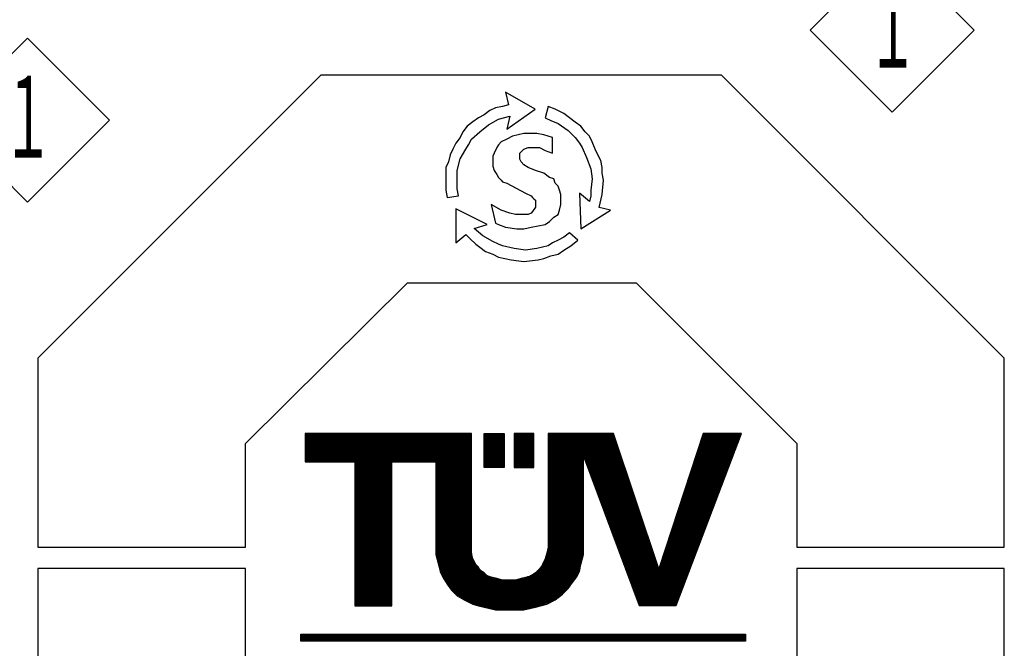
# Model space of a CAD drawing. Header units: millimetres. Extents: x 0 to 1733, y 0 to 1188.
# Tile 102 of 154: x 308 to 410, y 1041 to 1106. Entities that reach past the tile are written whole.
import ezdxf

# ---------------------------------------------------------------- set-up
doc = ezdxf.new("R2010")
doc.units = ezdxf.units.MM
doc.header["$LTSCALE"] = 0.727559
doc.layers.add('NoLayerName_001', color=7, linetype='Continuous')
doc.styles.get("Standard").update_dxf_attribs({"font": 'txt', "bigfont": 'extfont2'})

# ---------------------------------------------------------------- blocks, each defined once
blk = doc.blocks.new('JZB_0003')
at = {"layer": 'NoLayerName_001', "color": 7, "linetype": 'Continuous', "lineweight": 13}
for p, q in [((2.121, 4.243), (0, 2.121)), ((4.243, 2.121), (2.121, 4.243)), ((0, 2.121), (2.121, 0)), ((2.121, 0), (4.243, 2.121))]:
    blk.add_line(p, q, dxfattribs=at)
at = {"layer": 'NoLayerName_001', "color": 3, "lineweight": 13, "insert": (2.131, 2.121), "char_height": 2.4, "attachment_point": 5}
blk.add_mtext('\\A1;\\W0.5000;１', dxfattribs=at)
blk = doc.blocks.new('*X100')
at = {"color": 7, "linetype": 'Continuous', "lineweight": 25}
for p, q in [((0, 0.142), (11.507, 0.142)), ((0, 0.114), (11.507, 0.114)), ((0, 0.085), (11.507, 0.085)), ((0, 0.057), (11.507, 0.057)), ((0, 0.028), (11.507, 0.028)), ((0, 0), (11.507, 0))]:
    blk.add_line(p, q, dxfattribs=at)
blk = doc.blocks.new('*X101')
at = {"color": 7, "linetype": 'Continuous', "lineweight": 25}
for p, q in [((0, 0.852), (0.515, 0.852)), ((0, 0.824), (0.515, 0.824)), ((0, 0.795), (0.515, 0.795)), ((0, 0.767), (0.515, 0.767)), ((0, 0.739), (0.515, 0.739)), ((0, 0.71), (0.515, 0.71)), ((0, 0.682), (0.515, 0.682)), ((0, 0.653), (0.515, 0.653)), ((0, 0.625), (0.515, 0.625)), ((0, 0.597), (0.515, 0.597)), ((0, 0.568), (0.515, 0.568)), ((0, 0.54), (0.515, 0.54)), ((0, 0.511), (0.515, 0.511)), ((0, 0.483), (0.515, 0.483)), ((0, 0.455), (0.515, 0.455)), ((0, 0.426), (0.515, 0.426)), ((0, 0.398), (0.515, 0.398)), ((0, 0.369), (0.515, 0.369)), ((0, 0.341), (0.515, 0.341)), ((0, 0.313), (0.515, 0.313)), ((0, 0.284), (0.515, 0.284)), ((0, 0.256), (0.515, 0.256)), ((0, 0.227), (0.515, 0.227)), ((0, 0.199), (0.515, 0.199)), ((0, 0.17), (0.515, 0.17)), ((0, 0.142), (0.515, 0.142)), ((0, 0.114), (0.515, 0.114)), ((0, 0.085), (0.515, 0.085)), ((0, 0.057), (0.515, 0.057)), ((0, 0.028), (0.515, 0.028)), ((0, 0), (0.515, 0))]:
    blk.add_line(p, q, dxfattribs=at)
blk = doc.blocks.new('*X102')
at = {"color": 7, "linetype": 'Continuous', "lineweight": 25}
for p, q in [((0, 0.852), (0.515, 0.852)), ((0, 0.824), (0.515, 0.824)), ((0, 0.795), (0.515, 0.795)), ((0, 0.767), (0.515, 0.767)), ((0, 0.739), (0.515, 0.739)), ((0, 0.71), (0.515, 0.71)), ((0, 0.682), (0.515, 0.682)), ((0, 0.653), (0.515, 0.653)), ((0, 0.625), (0.515, 0.625)), ((0, 0.597), (0.515, 0.597)), ((0, 0.568), (0.515, 0.568)), ((0, 0.54), (0.515, 0.54)), ((0, 0.511), (0.515, 0.511)), ((0, 0.483), (0.515, 0.483)), ((0, 0.455), (0.515, 0.455)), ((0, 0.426), (0.515, 0.426)), ((0, 0.398), (0.515, 0.398)), ((0, 0.369), (0.515, 0.369)), ((0, 0.341), (0.515, 0.341)), ((0, 0.313), (0.515, 0.313)), ((0, 0.284), (0.515, 0.284)), ((0, 0.256), (0.515, 0.256)), ((0, 0.227), (0.515, 0.227)), ((0, 0.199), (0.515, 0.199)), ((0, 0.17), (0.515, 0.17)), ((0, 0.142), (0.515, 0.142)), ((0, 0.114), (0.515, 0.114)), ((0, 0.085), (0.515, 0.085)), ((0, 0.057), (0.515, 0.057)), ((0, 0.028), (0.515, 0.028)), ((0, 0), (0.515, 0))]:
    blk.add_line(p, q, dxfattribs=at)
blk = doc.blocks.new('*X103')
at = {"color": 7, "linetype": 'Continuous', "lineweight": 25}
for p, q in [((0, 0.114), (4.301, 0.114)), ((0, 0.085), (4.301, 0.085)), ((0, 0.057), (4.301, 0.057)), ((0, 0.028), (4.301, 0.028)), ((6.287, 0.114), (7.979, 0.114)), ((6.287, 0.085), (7.989, 0.085)), ((6.287, 0.057), (7.999, 0.057)), ((6.287, 0.028), (8.008, 0.028)), ((10.265, 0.028), (11.253, 0.028)), ((10.274, 0.057), (11.264, 0.057)), ((10.283, 0.085), (11.274, 0.085)), ((10.293, 0.114), (11.285, 0.114)), ((10.256, 0), (11.242, 0))]:
    blk.add_line(p, q, dxfattribs=at)
blk = doc.blocks.new('*X104')
at = {"color": 7, "linetype": 'Continuous', "lineweight": 25}
for p, q in [((0, 1.165), (4.301, 1.165)), ((0, 1.136), (4.301, 1.136)), ((0, 1.108), (4.301, 1.108)), ((0, 1.08), (4.301, 1.08)), ((0, 1.051), (4.301, 1.051)), ((0, 1.023), (4.301, 1.023)), ((6.287, 1.165), (8.018, 1.165)), ((6.287, 1.136), (8.027, 1.136)), ((6.287, 1.108), (8.037, 1.108)), ((6.287, 1.08), (8.046, 1.08)), ((6.287, 1.051), (8.056, 1.051)), ((6.287, 1.023), (8.066, 1.023)), ((10.209, 1.023), (11.188, 1.023)), ((10.219, 1.051), (11.199, 1.051)), ((10.228, 1.08), (11.21, 1.08)), ((10.237, 1.108), (11.22, 1.108)), ((10.246, 1.136), (11.231, 1.136)), ((0, 0.994), (4.301, 0.994)), ((0, 0.966), (4.301, 0.966)), ((0, 0.937), (4.301, 0.937)), ((0, 0.909), (4.301, 0.909)), ((0, 0.881), (4.301, 0.881)), ((0, 0.852), (4.301, 0.852)), ((0, 0.824), (4.301, 0.824)), ((0, 0.795), (4.301, 0.795)), ((0, 0.767), (4.301, 0.767)), ((6.287, 0.994), (8.075, 0.994)), ((6.287, 0.966), (8.085, 0.966)), ((6.287, 0.937), (8.094, 0.937)), ((6.287, 0.909), (8.104, 0.909)), ((6.287, 0.881), (8.113, 0.881)), ((6.287, 0.852), (8.123, 0.852)), ((6.287, 0.824), (8.132, 0.824)), ((6.287, 0.795), (8.142, 0.795)), ((6.287, 0.767), (8.152, 0.767)), ((10.126, 0.767), (11.091, 0.767)), ((10.135, 0.795), (11.102, 0.795)), ((10.144, 0.824), (11.112, 0.824)), ((10.154, 0.852), (11.123, 0.852)), ((10.163, 0.881), (11.134, 0.881)), ((10.172, 0.909), (11.145, 0.909)), ((10.181, 0.937), (11.156, 0.937)), ((10.191, 0.966), (11.166, 0.966)), ((10.2, 0.994), (11.177, 0.994)), ((0, 0.739), (4.301, 0.739)), ((0, 0.71), (4.301, 0.71)), ((0, 0.682), (4.301, 0.682)), ((0, 0.653), (4.301, 0.653)), ((0, 0.625), (4.301, 0.625)), ((0, 0.597), (4.301, 0.597)), ((0, 0.568), (4.301, 0.568)), ((1.287, 0.54), (2.243, 0.54)), ((1.287, 0.511), (2.243, 0.511)), ((3.382, 0.54), (4.301, 0.54)), ((3.382, 0.511), (4.301, 0.511)), ((6.287, 0.739), (8.161, 0.739)), ((6.287, 0.71), (8.171, 0.71)), ((6.287, 0.682), (7.206, 0.682)), ((6.287, 0.653), (7.206, 0.653)), ((6.287, 0.625), (7.206, 0.625)), ((6.287, 0.597), (7.206, 0.597)), ((6.287, 0.568), (7.206, 0.568)), ((6.287, 0.54), (7.206, 0.54)), ((6.287, 0.511), (7.206, 0.511)), ((7.211, 0.682), (8.18, 0.682)), ((7.221, 0.653), (8.19, 0.653)), ((7.232, 0.625), (8.199, 0.625)), ((7.242, 0.597), (8.209, 0.597)), ((7.253, 0.568), (8.219, 0.568)), ((7.263, 0.54), (8.228, 0.54)), ((7.274, 0.511), (8.238, 0.511)), ((10.042, 0.511), (10.994, 0.511)), ((10.052, 0.54), (11.004, 0.54)), ((10.061, 0.568), (11.015, 0.568)), ((10.07, 0.597), (11.026, 0.597)), ((10.079, 0.625), (11.037, 0.625)), ((10.089, 0.653), (11.048, 0.653)), ((10.098, 0.682), (11.058, 0.682)), ((10.107, 0.71), (11.069, 0.71)), ((10.117, 0.739), (11.08, 0.739)), ((1.287, 0.483), (2.243, 0.483)), ((1.287, 0.455), (2.243, 0.455)), ((1.287, 0.426), (2.243, 0.426)), ((1.287, 0.398), (2.243, 0.398)), ((1.287, 0.369), (2.243, 0.369)), ((1.287, 0.341), (2.243, 0.341)), ((1.287, 0.312), (2.243, 0.312)), ((1.287, 0.284), (2.243, 0.284)), ((1.287, 0.256), (2.243, 0.256)), ((3.382, 0.483), (4.301, 0.483)), ((3.382, 0.455), (4.301, 0.455)), ((3.382, 0.426), (4.301, 0.426)), ((3.382, 0.398), (4.301, 0.398)), ((3.382, 0.369), (4.301, 0.369)), ((3.382, 0.341), (4.301, 0.341)), ((3.382, 0.312), (4.301, 0.312)), ((3.382, 0.284), (4.301, 0.284)), ((3.382, 0.256), (4.301, 0.256)), ((6.287, 0.483), (7.206, 0.483)), ((6.287, 0.455), (7.206, 0.455)), ((6.287, 0.426), (7.206, 0.426)), ((6.287, 0.398), (7.206, 0.398)), ((6.287, 0.369), (7.206, 0.369)), ((6.287, 0.341), (7.206, 0.341)), ((6.287, 0.312), (7.206, 0.312)), ((6.287, 0.284), (7.206, 0.284)), ((6.287, 0.256), (7.206, 0.256)), ((7.284, 0.483), (8.247, 0.483)), ((7.295, 0.455), (8.257, 0.455)), ((7.306, 0.426), (8.266, 0.426)), ((7.316, 0.398), (8.276, 0.398)), ((7.327, 0.369), (8.286, 0.369)), ((7.337, 0.341), (8.295, 0.341)), ((7.348, 0.312), (8.305, 0.312)), ((7.358, 0.284), (8.314, 0.284)), ((7.369, 0.256), (8.324, 0.256)), ((9.959, 0.256), (10.896, 0.256)), ((9.968, 0.284), (10.907, 0.284)), ((9.978, 0.312), (10.918, 0.312)), ((9.987, 0.341), (10.929, 0.341)), ((9.996, 0.369), (10.94, 0.369)), ((10.005, 0.398), (10.95, 0.398)), ((10.015, 0.426), (10.961, 0.426)), ((10.024, 0.455), (10.972, 0.455)), ((10.033, 0.483), (10.983, 0.483)), ((1.287, 0.227), (2.243, 0.227)), ((1.287, 0.199), (2.243, 0.199)), ((1.287, 0.17), (2.243, 0.17)), ((1.287, 0.142), (2.243, 0.142)), ((1.287, 0.114), (2.243, 0.114)), ((1.287, 0.085), (2.243, 0.085)), ((1.287, 0.057), (2.243, 0.057)), ((1.287, 0.028), (2.243, 0.028)), ((3.382, 0.227), (4.301, 0.227)), ((3.382, 0.199), (4.301, 0.199)), ((3.382, 0.17), (4.301, 0.17)), ((3.382, 0.142), (4.301, 0.142)), ((3.382, 0.114), (4.301, 0.114)), ((3.382, 0.085), (4.301, 0.085)), ((3.382, 0.057), (4.301, 0.057)), ((3.382, 0.028), (4.301, 0.028)), ((6.287, 0.227), (7.206, 0.227)), ((6.287, 0.199), (7.206, 0.199)), ((6.287, 0.17), (7.206, 0.17)), ((6.287, 0.142), (7.206, 0.142)), ((6.287, 0.114), (7.206, 0.114)), ((6.287, 0.085), (7.206, 0.085)), ((6.287, 0.057), (7.206, 0.057)), ((6.287, 0.028), (7.206, 0.028)), ((7.379, 0.227), (8.333, 0.227)), ((7.39, 0.199), (8.343, 0.199)), ((7.401, 0.17), (8.353, 0.17)), ((7.411, 0.142), (8.362, 0.142)), ((7.422, 0.114), (8.372, 0.114)), ((7.432, 0.085), (8.381, 0.085)), ((7.443, 0.057), (8.391, 0.057)), ((7.453, 0.028), (8.4, 0.028)), ((9.885, 0.028), (10.81, 0.028)), ((9.894, 0.057), (10.821, 0.057)), ((9.903, 0.085), (10.832, 0.085)), ((9.913, 0.114), (10.842, 0.114)), ((9.922, 0.142), (10.853, 0.142)), ((9.931, 0.17), (10.864, 0.17)), ((9.94, 0.199), (10.875, 0.199)), ((9.95, 0.227), (10.886, 0.227)), ((6.287, 0), (7.206, 0)), ((7.464, 0), (8.41, 0)), ((9.876, 0), (10.799, 0))]:
    blk.add_line(p, q, dxfattribs=at)
blk = doc.blocks.new('*X105')
at = {"color": 7, "linetype": 'Continuous', "lineweight": 25}
for p, q in [((0, 0.966), (0.956, 0.966)), ((0, 0.937), (0.956, 0.937)), ((0, 0.909), (0.956, 0.909)), ((0, 0.881), (0.956, 0.881)), ((0, 0.852), (0.956, 0.852)), ((0, 0.824), (0.956, 0.824)), ((0, 0.795), (0.956, 0.795)), ((0, 0.767), (0.956, 0.767)), ((2.096, 0.966), (3.015, 0.966)), ((2.096, 0.937), (3.015, 0.937)), ((2.096, 0.909), (3.015, 0.909)), ((2.096, 0.881), (3.015, 0.881)), ((2.096, 0.852), (3.015, 0.852)), ((2.096, 0.824), (3.015, 0.824)), ((2.096, 0.795), (3.015, 0.795)), ((2.096, 0.767), (3.015, 0.767)), ((5, 0.937), (5.919, 0.937)), ((5, 0.909), (5.919, 0.909)), ((5, 0.881), (5.919, 0.881)), ((5, 0.852), (5.919, 0.852)), ((5, 0.824), (5.919, 0.824)), ((5, 0.795), (5.919, 0.795)), ((5, 0.767), (5.919, 0.767)), ((6.188, 0.937), (7.133, 0.937)), ((6.198, 0.909), (7.142, 0.909)), ((6.209, 0.881), (7.152, 0.881)), ((6.219, 0.852), (7.162, 0.852)), ((6.23, 0.824), (7.171, 0.824)), ((6.24, 0.795), (7.181, 0.795)), ((6.251, 0.767), (7.19, 0.767)), ((8.524, 0.767), (9.437, 0.767)), ((8.533, 0.795), (9.448, 0.795)), ((8.542, 0.824), (9.458, 0.824)), ((8.552, 0.852), (9.469, 0.852)), ((8.561, 0.881), (9.48, 0.881)), ((8.57, 0.909), (9.491, 0.909)), ((8.58, 0.937), (9.502, 0.937)), ((0, 0.739), (0.956, 0.739)), ((0, 0.71), (0.956, 0.71)), ((0, 0.682), (0.956, 0.682)), ((0, 0.653), (0.956, 0.653)), ((0, 0.625), (0.956, 0.625)), ((0, 0.597), (0.956, 0.597)), ((0, 0.568), (0.956, 0.568)), ((0, 0.54), (0.956, 0.54)), ((0, 0.511), (0.956, 0.511)), ((2.096, 0.739), (3.015, 0.739)), ((2.096, 0.71), (3.015, 0.71)), ((2.096, 0.682), (3.015, 0.682)), ((2.096, 0.653), (3.015, 0.653)), ((2.096, 0.625), (3.015, 0.625)), ((2.096, 0.597), (3.015, 0.597)), ((2.096, 0.568), (3.015, 0.568)), ((2.096, 0.54), (3.015, 0.54)), ((2.096, 0.511), (3.015, 0.511)), ((5, 0.739), (5.919, 0.739)), ((5, 0.71), (5.919, 0.71)), ((5, 0.682), (5.919, 0.682)), ((5, 0.653), (5.919, 0.653)), ((5, 0.625), (5.919, 0.625)), ((5, 0.597), (5.919, 0.597)), ((5, 0.568), (5.919, 0.568)), ((5, 0.54), (5.919, 0.54)), ((5, 0.511), (5.919, 0.511)), ((6.261, 0.739), (7.2, 0.739)), ((6.272, 0.71), (7.209, 0.71)), ((6.283, 0.682), (7.219, 0.682)), ((6.293, 0.653), (7.229, 0.653)), ((6.304, 0.625), (7.238, 0.625)), ((6.314, 0.597), (7.248, 0.597)), ((6.325, 0.568), (7.257, 0.568)), ((6.335, 0.54), (7.267, 0.54)), ((6.346, 0.511), (7.276, 0.511)), ((8.44, 0.511), (9.34, 0.511)), ((8.45, 0.54), (9.35, 0.54)), ((8.459, 0.568), (9.361, 0.568)), ((8.468, 0.597), (9.372, 0.597)), ((8.478, 0.625), (9.383, 0.625)), ((8.487, 0.653), (9.394, 0.653)), ((8.496, 0.682), (9.404, 0.682)), ((8.505, 0.71), (9.415, 0.71)), ((8.515, 0.739), (9.426, 0.739)), ((0, 0.483), (0.956, 0.483)), ((0, 0.455), (0.956, 0.455)), ((0, 0.426), (0.956, 0.426)), ((0, 0.398), (0.956, 0.398)), ((0, 0.369), (0.956, 0.369)), ((0, 0.341), (0.956, 0.341)), ((0, 0.312), (0.956, 0.312)), ((0, 0.284), (0.956, 0.284)), ((0, 0.256), (0.956, 0.256)), ((2.096, 0.483), (3.015, 0.483)), ((2.096, 0.455), (3.015, 0.455)), ((2.096, 0.426), (3.015, 0.426)), ((2.096, 0.398), (3.015, 0.398)), ((2.096, 0.369), (3.015, 0.369)), ((2.096, 0.341), (3.015, 0.341)), ((2.096, 0.312), (3.015, 0.312)), ((2.096, 0.284), (3.015, 0.284)), ((2.096, 0.256), (3.015, 0.256)), ((5, 0.483), (5.919, 0.483)), ((5, 0.455), (5.919, 0.455)), ((5, 0.426), (5.919, 0.426)), ((5, 0.398), (5.919, 0.398)), ((5, 0.369), (5.919, 0.369)), ((5, 0.341), (5.919, 0.341)), ((5, 0.312), (5.919, 0.312)), ((5, 0.284), (5.919, 0.284)), ((5, 0.256), (5.919, 0.256)), ((6.356, 0.483), (7.286, 0.483)), ((6.367, 0.455), (7.295, 0.455)), ((6.378, 0.426), (7.305, 0.426)), ((6.388, 0.398), (7.315, 0.398)), ((6.399, 0.369), (7.324, 0.369)), ((6.409, 0.341), (7.334, 0.341)), ((6.42, 0.312), (7.343, 0.312)), ((6.43, 0.284), (7.353, 0.284)), ((6.441, 0.256), (7.362, 0.256)), ((8.357, 0.256), (9.242, 0.256)), ((8.366, 0.284), (9.253, 0.284)), ((8.376, 0.312), (9.264, 0.312)), ((8.385, 0.341), (9.275, 0.341)), ((8.394, 0.369), (9.286, 0.369)), ((8.403, 0.398), (9.296, 0.398)), ((8.413, 0.426), (9.307, 0.426)), ((8.422, 0.455), (9.318, 0.455)), ((8.431, 0.483), (9.329, 0.483)), ((0, 0.227), (0.956, 0.227)), ((0, 0.199), (0.956, 0.199)), ((0, 0.17), (0.956, 0.17)), ((0, 0.142), (0.956, 0.142)), ((0, 0.114), (0.956, 0.114)), ((0, 0.085), (0.956, 0.085)), ((0, 0.057), (0.956, 0.057)), ((0, 0.028), (0.956, 0.028)), ((2.096, 0.227), (3.015, 0.227)), ((2.096, 0.199), (3.015, 0.199)), ((2.096, 0.17), (3.015, 0.17)), ((2.096, 0.142), (3.015, 0.142)), ((2.096, 0.114), (3.015, 0.114)), ((2.096, 0.085), (3.015, 0.085)), ((2.096, 0.057), (3.015, 0.057)), ((2.096, 0.028), (3.015, 0.028)), ((5, 0.227), (5.919, 0.227)), ((5, 0.199), (5.919, 0.199)), ((5, 0.17), (5.919, 0.17)), ((5, 0.142), (5.919, 0.142)), ((5, 0.114), (5.919, 0.114)), ((5, 0.085), (5.919, 0.085)), ((5, 0.057), (5.919, 0.057)), ((5, 0.028), (5.919, 0.028)), ((6.451, 0.227), (7.372, 0.227)), ((6.462, 0.199), (7.382, 0.199)), ((6.473, 0.17), (7.391, 0.17)), ((6.483, 0.142), (7.401, 0.142)), ((6.494, 0.114), (7.41, 0.114)), ((6.504, 0.085), (7.42, 0.085)), ((6.515, 0.057), (7.429, 0.057)), ((6.525, 0.028), (7.439, 0.028)), ((8.283, 0.028), (9.156, 0.028)), ((8.292, 0.057), (9.167, 0.057)), ((8.301, 0.085), (9.178, 0.085)), ((8.311, 0.114), (9.188, 0.114)), ((8.32, 0.142), (9.199, 0.142)), ((8.329, 0.17), (9.21, 0.17)), ((8.338, 0.199), (9.221, 0.199)), ((8.348, 0.227), (9.232, 0.227)), ((8.274, 0), (9.145, 0))]:
    blk.add_line(p, q, dxfattribs=at)
blk = doc.blocks.new('*X106')
at = {"color": 7, "linetype": 'Continuous', "lineweight": 25}
for p, q in [((0, 0.937), (0.956, 0.937)), ((0, 0.909), (0.956, 0.909)), ((0, 0.881), (0.956, 0.881)), ((0, 0.852), (0.956, 0.852)), ((0, 0.824), (0.956, 0.824)), ((0, 0.795), (0.956, 0.795)), ((0, 0.767), (0.956, 0.767)), ((2.096, 0.937), (3.015, 0.937)), ((2.096, 0.909), (3.015, 0.909)), ((2.096, 0.881), (3.015, 0.881)), ((2.096, 0.852), (3.015, 0.852)), ((2.096, 0.824), (3.015, 0.824)), ((2.096, 0.795), (3.015, 0.795)), ((2.096, 0.767), (3.015, 0.767)), ((5, 0.937), (5.919, 0.937)), ((5, 0.909), (5.919, 0.909)), ((5, 0.881), (5.919, 0.881)), ((5, 0.852), (5.919, 0.852)), ((5, 0.824), (5.919, 0.824)), ((5, 0.795), (5.919, 0.795)), ((5, 0.767), (5.919, 0.767)), ((6.536, 0.937), (7.449, 0.937)), ((6.546, 0.909), (7.458, 0.909)), ((6.557, 0.881), (7.468, 0.881)), ((6.567, 0.852), (7.477, 0.852)), ((6.578, 0.824), (7.487, 0.824)), ((6.589, 0.795), (7.496, 0.795)), ((6.599, 0.767), (7.506, 0.767)), ((8.218, 0.767), (9.08, 0.767)), ((8.227, 0.795), (9.091, 0.795)), ((8.237, 0.824), (9.102, 0.824)), ((8.246, 0.852), (9.113, 0.852)), ((8.255, 0.881), (9.124, 0.881)), ((8.264, 0.909), (9.134, 0.909)), ((0, 0.739), (0.956, 0.739)), ((0, 0.71), (0.956, 0.71)), ((0, 0.682), (0.956, 0.682)), ((0, 0.653), (0.956, 0.653)), ((0, 0.625), (0.956, 0.625)), ((0, 0.597), (0.956, 0.597)), ((0, 0.568), (0.956, 0.568)), ((0, 0.54), (0.956, 0.54)), ((0, 0.511), (0.956, 0.511)), ((2.096, 0.739), (3.015, 0.739)), ((2.096, 0.71), (3.015, 0.71)), ((2.096, 0.682), (3.015, 0.682)), ((2.096, 0.653), (3.015, 0.653)), ((2.096, 0.625), (3.015, 0.625)), ((2.096, 0.597), (3.015, 0.597)), ((2.096, 0.568), (3.015, 0.568)), ((2.096, 0.54), (3.015, 0.54)), ((2.096, 0.511), (3.015, 0.511)), ((5, 0.739), (5.919, 0.739)), ((5, 0.71), (5.919, 0.71)), ((5, 0.682), (5.919, 0.682)), ((5, 0.653), (5.919, 0.653)), ((5, 0.625), (5.919, 0.625)), ((5, 0.597), (5.919, 0.597)), ((5, 0.568), (5.919, 0.568)), ((5, 0.54), (5.919, 0.54)), ((5, 0.511), (5.919, 0.511)), ((6.61, 0.739), (7.516, 0.739)), ((6.62, 0.71), (7.525, 0.71)), ((6.631, 0.682), (7.535, 0.682)), ((6.641, 0.653), (7.544, 0.653)), ((6.652, 0.625), (7.554, 0.625)), ((6.662, 0.597), (7.563, 0.597)), ((6.673, 0.568), (7.573, 0.568)), ((6.684, 0.54), (7.583, 0.54)), ((6.694, 0.511), (7.592, 0.511)), ((8.135, 0.511), (8.983, 0.511)), ((8.144, 0.54), (8.994, 0.54)), ((8.153, 0.568), (9.005, 0.568)), ((8.162, 0.597), (9.016, 0.597)), ((8.172, 0.625), (9.026, 0.625)), ((8.181, 0.653), (9.037, 0.653)), ((8.19, 0.682), (9.048, 0.682)), ((8.199, 0.71), (9.059, 0.71)), ((8.209, 0.739), (9.07, 0.739)), ((0, 0.483), (0.956, 0.483)), ((0, 0.455), (0.956, 0.455)), ((0, 0.426), (0.956, 0.426)), ((0, 0.398), (0.956, 0.398)), ((0, 0.369), (0.956, 0.369)), ((0, 0.341), (0.956, 0.341)), ((0, 0.312), (0.956, 0.312)), ((0, 0.284), (0.956, 0.284)), ((0, 0.256), (0.956, 0.256)), ((2.096, 0.483), (3.015, 0.483)), ((2.096, 0.455), (3.015, 0.455)), ((2.096, 0.426), (3.015, 0.426)), ((2.096, 0.398), (3.015, 0.398)), ((2.096, 0.369), (3.015, 0.369)), ((2.096, 0.341), (3.015, 0.341)), ((2.096, 0.312), (3.015, 0.312)), ((2.096, 0.284), (3.015, 0.284)), ((2.096, 0.256), (3.015, 0.256)), ((5, 0.483), (5.919, 0.483)), ((5, 0.455), (5.919, 0.455)), ((5, 0.426), (5.919, 0.426)), ((5, 0.398), (5.919, 0.398)), ((5, 0.369), (5.919, 0.369)), ((5, 0.341), (5.919, 0.341)), ((5, 0.312), (5.919, 0.312)), ((5, 0.284), (5.919, 0.284)), ((5, 0.256), (5.919, 0.256)), ((6.705, 0.483), (7.602, 0.483)), ((6.715, 0.455), (7.611, 0.455)), ((6.726, 0.426), (7.621, 0.426)), ((6.736, 0.398), (7.63, 0.398)), ((6.747, 0.369), (7.64, 0.369)), ((6.757, 0.341), (7.65, 0.341)), ((6.768, 0.312), (7.659, 0.312)), ((6.779, 0.284), (7.669, 0.284)), ((6.789, 0.256), (7.678, 0.256)), ((8.051, 0.256), (8.886, 0.256)), ((8.06, 0.284), (8.897, 0.284)), ((8.07, 0.312), (8.908, 0.312)), ((8.079, 0.341), (8.918, 0.341)), ((8.088, 0.369), (8.929, 0.369)), ((8.097, 0.398), (8.94, 0.398)), ((8.107, 0.426), (8.951, 0.426)), ((8.116, 0.455), (8.962, 0.455)), ((8.125, 0.483), (8.972, 0.483)), ((0, 0.227), (0.956, 0.227)), ((0, 0.199), (0.956, 0.199)), ((0, 0.17), (0.956, 0.17)), ((0, 0.142), (0.956, 0.142)), ((0, 0.114), (0.956, 0.114)), ((0, 0.085), (0.956, 0.085)), ((0, 0.057), (0.956, 0.057)), ((0, 0.028), (0.956, 0.028)), ((2.096, 0.227), (3.017, 0.227)), ((2.096, 0.199), (3.02, 0.199)), ((2.096, 0.17), (3.023, 0.17)), ((2.096, 0.142), (3.026, 0.142)), ((2.096, 0.114), (3.029, 0.114)), ((2.096, 0.085), (3.033, 0.085)), ((2.097, 0.057), (3.036, 0.057)), ((2.104, 0.028), (3.039, 0.028)), ((4.946, 0.028), (5.91, 0.028)), ((4.953, 0.057), (5.918, 0.057)), ((4.96, 0.085), (5.919, 0.085)), ((4.967, 0.114), (5.919, 0.114)), ((4.974, 0.142), (5.919, 0.142)), ((4.981, 0.17), (5.919, 0.17)), ((4.988, 0.199), (5.919, 0.199)), ((4.996, 0.227), (5.919, 0.227)), ((6.8, 0.227), (7.688, 0.227)), ((6.81, 0.199), (7.697, 0.199)), ((6.821, 0.17), (7.707, 0.17)), ((6.831, 0.142), (7.717, 0.142)), ((6.842, 0.114), (7.726, 0.114)), ((6.852, 0.085), (7.736, 0.085)), ((6.863, 0.057), (7.745, 0.057)), ((6.873, 0.028), (7.755, 0.028)), ((7.977, 0.028), (8.8, 0.028)), ((7.986, 0.057), (8.81, 0.057)), ((7.995, 0.085), (8.821, 0.085)), ((8.005, 0.114), (8.832, 0.114)), ((8.014, 0.142), (8.843, 0.142)), ((8.023, 0.17), (8.854, 0.17)), ((8.033, 0.199), (8.864, 0.199)), ((8.042, 0.227), (8.875, 0.227)), ((2.111, 0), (3.042, 0)), ((4.936, 0), (5.902, 0)), ((6.884, 0), (7.764, 0)), ((7.968, 0), (8.789, 0))]:
    blk.add_line(p, q, dxfattribs=at)
blk = doc.blocks.new('*X107')
at = {"color": 7, "linetype": 'Continuous', "lineweight": 25}
for p, q in [((0, 1.364), (0.956, 1.364)), ((0, 1.335), (0.956, 1.335)), ((0, 1.307), (0.956, 1.307)), ((0, 1.278), (0.956, 1.278)), ((2.118, 1.335), (3.048, 1.335)), ((2.125, 1.307), (3.06, 1.307)), ((2.132, 1.278), (3.073, 1.278)), ((4.902, 1.278), (5.877, 1.278)), ((4.913, 1.307), (5.885, 1.307)), ((4.925, 1.335), (5.894, 1.335)), ((6.895, 1.335), (7.774, 1.335)), ((6.905, 1.307), (7.784, 1.307)), ((6.916, 1.278), (7.793, 1.278)), ((7.94, 1.278), (8.756, 1.278)), ((7.949, 1.307), (8.767, 1.307)), ((7.958, 1.335), (8.778, 1.335)), ((0, 1.25), (0.956, 1.25)), ((0, 1.222), (0.956, 1.222)), ((0, 1.193), (0.956, 1.193)), ((0, 1.165), (0.956, 1.165)), ((0, 1.136), (0.956, 1.136)), ((0, 1.108), (0.956, 1.108)), ((0, 1.08), (0.956, 1.08)), ((0, 1.051), (0.956, 1.051)), ((0, 1.023), (0.956, 1.023)), ((2.139, 1.25), (3.085, 1.25)), ((2.146, 1.222), (3.099, 1.222)), ((2.153, 1.193), (3.119, 1.193)), ((2.161, 1.165), (3.14, 1.165)), ((2.168, 1.136), (3.16, 1.136)), ((2.175, 1.108), (3.181, 1.108)), ((2.182, 1.08), (3.201, 1.08)), ((2.189, 1.051), (3.225, 1.051)), ((2.197, 1.023), (3.257, 1.023)), ((4.743, 1.023), (5.816, 1.023)), ((4.768, 1.051), (5.823, 1.051)), ((4.787, 1.08), (5.829, 1.08)), ((4.806, 1.108), (5.835, 1.108)), ((4.825, 1.136), (5.84, 1.136)), ((4.844, 1.165), (5.846, 1.165)), ((4.862, 1.193), (5.853, 1.193)), ((4.879, 1.222), (5.861, 1.222)), ((4.891, 1.25), (5.869, 1.25)), ((6.926, 1.25), (7.803, 1.25)), ((6.937, 1.222), (7.812, 1.222)), ((6.947, 1.193), (7.822, 1.193)), ((6.958, 1.165), (7.831, 1.165)), ((6.968, 1.136), (7.841, 1.136)), ((6.979, 1.108), (7.851, 1.108)), ((6.99, 1.08), (7.86, 1.08)), ((7, 1.051), (8.67, 1.051)), ((7.011, 1.023), (8.659, 1.023)), ((7.875, 1.08), (8.681, 1.08)), ((7.884, 1.108), (8.692, 1.108)), ((7.894, 1.136), (8.702, 1.136)), ((7.903, 1.165), (8.713, 1.165)), ((7.912, 1.193), (8.724, 1.193)), ((7.921, 1.222), (8.735, 1.222)), ((7.931, 1.25), (8.746, 1.25)), ((0, 0.994), (0.956, 0.994)), ((0, 0.966), (0.956, 0.966)), ((0, 0.938), (0.956, 0.938)), ((0, 0.909), (0.956, 0.909)), ((0, 0.881), (0.956, 0.881)), ((0, 0.852), (0.956, 0.852)), ((0, 0.824), (0.956, 0.824)), ((0, 0.795), (0.956, 0.795)), ((0, 0.767), (0.956, 0.767)), ((2.21, 0.994), (3.289, 0.994)), ((2.223, 0.966), (3.321, 0.966)), ((2.236, 0.938), (3.352, 0.938)), ((2.249, 0.909), (3.387, 0.909)), ((2.262, 0.881), (3.43, 0.881)), ((2.275, 0.852), (3.485, 0.852)), ((2.288, 0.824), (3.582, 0.824)), ((2.305, 0.795), (3.694, 0.795)), ((2.323, 0.767), (3.807, 0.767)), ((4.114, 0.767), (5.683, 0.767)), ((4.284, 0.795), (5.705, 0.795)), ((4.39, 0.824), (5.72, 0.824)), ((4.463, 0.852), (5.734, 0.852)), ((4.535, 0.881), (5.747, 0.881)), ((4.608, 0.909), (5.761, 0.909)), ((4.646, 0.938), (5.775, 0.938)), ((4.679, 0.966), (5.788, 0.966)), ((4.711, 0.994), (5.802, 0.994)), ((7.021, 0.994), (8.648, 0.994)), ((7.032, 0.966), (8.638, 0.966)), ((7.042, 0.938), (8.627, 0.938)), ((7.053, 0.909), (8.616, 0.909)), ((7.063, 0.881), (8.605, 0.881)), ((7.074, 0.852), (8.594, 0.852)), ((7.085, 0.824), (8.584, 0.824)), ((7.095, 0.795), (8.573, 0.795)), ((7.106, 0.767), (8.562, 0.767)), ((0, 0.739), (0.956, 0.739)), ((0, 0.71), (0.956, 0.71)), ((0, 0.682), (0.956, 0.682)), ((0, 0.653), (0.956, 0.653)), ((0, 0.625), (0.956, 0.625)), ((0, 0.597), (0.956, 0.597)), ((0, 0.568), (0.956, 0.568)), ((0, 0.54), (0.956, 0.54)), ((0, 0.511), (0.956, 0.511)), ((2.341, 0.739), (5.662, 0.739)), ((2.359, 0.71), (5.641, 0.71)), ((2.377, 0.682), (5.619, 0.682)), ((2.396, 0.653), (5.598, 0.653)), ((2.414, 0.625), (5.577, 0.625)), ((2.432, 0.597), (5.555, 0.597)), ((2.457, 0.568), (5.531, 0.568)), ((2.481, 0.54), (5.503, 0.54)), ((2.506, 0.511), (5.476, 0.511)), ((7.116, 0.739), (8.551, 0.739)), ((7.127, 0.71), (8.54, 0.71)), ((7.137, 0.682), (8.53, 0.682)), ((7.148, 0.653), (8.519, 0.653)), ((7.158, 0.625), (8.508, 0.625)), ((7.169, 0.597), (8.497, 0.597)), ((7.179, 0.568), (8.486, 0.568)), ((7.19, 0.54), (8.476, 0.54)), ((7.201, 0.511), (8.465, 0.511)), ((0, 0.483), (0.956, 0.483)), ((0, 0.455), (0.956, 0.455)), ((0, 0.426), (0.956, 0.426)), ((0, 0.398), (0.956, 0.398)), ((0, 0.369), (0.956, 0.369)), ((0, 0.341), (0.956, 0.341)), ((0, 0.313), (0.956, 0.313)), ((0, 0.284), (0.956, 0.284)), ((0, 0.256), (0.956, 0.256)), ((2.531, 0.483), (5.449, 0.483)), ((2.556, 0.455), (5.421, 0.455)), ((2.581, 0.426), (5.394, 0.426)), ((2.615, 0.398), (5.366, 0.398)), ((2.656, 0.369), (5.335, 0.369)), ((2.696, 0.341), (5.298, 0.341)), ((2.736, 0.313), (5.261, 0.313)), ((2.776, 0.284), (5.224, 0.284)), ((2.822, 0.256), (5.188, 0.256)), ((7.211, 0.483), (8.454, 0.483)), ((7.222, 0.455), (8.443, 0.455)), ((7.232, 0.426), (8.432, 0.426)), ((7.243, 0.398), (8.422, 0.398)), ((7.253, 0.369), (8.411, 0.369)), ((7.264, 0.341), (8.4, 0.341)), ((7.274, 0.313), (8.389, 0.313)), ((7.285, 0.284), (8.378, 0.284)), ((7.296, 0.256), (8.368, 0.256)), ((0, 0.227), (0.956, 0.227)), ((0, 0.199), (0.956, 0.199)), ((0, 0.17), (0.956, 0.17)), ((0, 0.142), (0.956, 0.142)), ((0, 0.114), (0.956, 0.114)), ((2.882, 0.227), (5.137, 0.227)), ((2.943, 0.199), (5.068, 0.199)), ((3.003, 0.17), (4.999, 0.17)), ((3.064, 0.142), (4.93, 0.142)), ((3.149, 0.114), (4.862, 0.114)), ((3.262, 0.085), (4.752, 0.085)), ((3.376, 0.057), (4.639, 0.057)), ((3.499, 0.028), (4.525, 0.028)), ((3.632, 0), (4.053, 0)), ((7.306, 0.227), (8.357, 0.227)), ((7.317, 0.199), (8.346, 0.199)), ((7.327, 0.17), (8.335, 0.17)), ((7.338, 0.142), (8.324, 0.142)), ((7.348, 0.114), (8.314, 0.114))]:
    blk.add_line(p, q, dxfattribs=at)
blk = doc.blocks.new('ETC_0049')
at = {"color": 7, "linetype": 'Continuous', "lineweight": 25}
for p, q in [((0.257, 0.11), (0, 0.257)), ((1.103, 0.404), (1.14, 0.368)), ((1.14, 0.368), (1.14, 0.294)), ((1.14, 0.294), (1.14, 0.184)), ((0.478, 0.037), (0.257, 0.11)), ((0.625, 0), (0.478, 0.037)), ((1.029, 0.037), (0.956, 0)), ((1.066, 0.074), (1.029, 0.037)), ((1.14, 0.184), (1.066, 0.074)), ((0.772, 0), (0.625, 0)), ((0.882, 0), (0.772, 0)), ((0.956, 0), (0.882, 0))]:
    blk.add_line(p, q, dxfattribs=at)
blk = doc.blocks.new('ETC_0050')
at = {"color": 7, "linetype": 'Continuous', "lineweight": 25}
for p, q in [((0.404, 2.316), (0.257, 2.243)), ((0.551, 2.39), (0.404, 2.316)), ((0.699, 2.426), (0.551, 2.39)), ((0.846, 2.463), (0.699, 2.426)), ((0.956, 2.463), (0.846, 2.463)), ((1.176, 2.463), (0.956, 2.463)), ((1.36, 2.426), (1.176, 2.463)), ((1.581, 2.353), (1.36, 2.426)), ((1.581, 1.949), (1.581, 2.353)), ((0.147, 2.096), (0.074, 1.949)), ((0.184, 2.169), (0.147, 2.096)), ((0.257, 2.243), (0.184, 2.169)), ((0.772, 1.985), (0.846, 2.059)), ((0.846, 2.059), (0.956, 2.096)), ((0.956, 2.096), (1.066, 2.096)), ((1.066, 2.096), (1.25, 2.096)), ((1.25, 2.096), (1.397, 2.022)), ((0.074, 1.949), (0.037, 1.875)), ((0.037, 1.875), (0.037, 1.801)), ((0.037, 1.801), (0.037, 1.618)), ((0.735, 1.949), (0.772, 1.985)), ((0.735, 1.875), (0.735, 1.949)), ((0.735, 1.801), (0.735, 1.875)), ((0.772, 1.728), (0.735, 1.801)), ((1.397, 2.022), (1.581, 1.949)), ((0.037, 1.618), (0.074, 1.507)), ((0.846, 1.654), (0.772, 1.728)), ((0.956, 1.581), (0.846, 1.654)), ((1.14, 1.507), (0.956, 1.581)), ((0.074, 1.507), (0.147, 1.397)), ((0.147, 1.397), (0.184, 1.324)), ((0.184, 1.324), (0.257, 1.25)), ((1.36, 1.434), (1.14, 1.507)), ((1.507, 1.324), (1.36, 1.434)), ((1.618, 1.287), (1.507, 1.324)), ((1.654, 1.176), (1.618, 1.287)), ((0.257, 1.25), (0.294, 1.213)), ((0.294, 1.213), (0.404, 1.176)), ((0.404, 1.176), (0.882, 0.919)), ((1.728, 1.103), (1.654, 1.176)), ((1.765, 0.993), (1.728, 1.103)), ((0.882, 0.919), (1.029, 0.846)), ((1.029, 0.846), (1.066, 0.809)), ((1.066, 0.809), (1.103, 0.772)), ((1.801, 0.882), (1.765, 0.993)), ((1.801, 0.735), (1.801, 0.882)), ((0, 0.625), (0.11, 0.147)), ((1.765, 0.478), (1.801, 0.625)), ((1.801, 0.625), (1.801, 0.735)), ((1.507, 0.184), (1.618, 0.294)), ((1.618, 0.294), (1.728, 0.368)), ((1.728, 0.368), (1.765, 0.478)), ((0.11, 0.147), (0.184, 0.11)), ((0.184, 0.11), (0.368, 0.037)), ((0.368, 0.037), (0.662, 0)), ((0.846, 0), (1.029, 0.037)), ((1.029, 0.037), (1.213, 0.074)), ((1.213, 0.074), (1.397, 0.11)), ((1.397, 0.11), (1.507, 0.184)), ((0.662, 0), (0.846, 0))]:
    blk.add_line(p, q, dxfattribs=at)
blk = doc.blocks.new('ETC_0051')
at = {"color": 7, "linetype": 'Continuous', "lineweight": 25}
for p, q in [((2.316, 2.279), (1.544, 2.721)), ((1.544, 2.721), (1.618, 2.39)), ((1.287, 2.316), (1.14, 2.243)), ((1.471, 2.353), (1.287, 2.316)), ((1.618, 2.39), (1.471, 2.353)), ((0.846, 2.059), (0.699, 1.949)), ((0.993, 2.132), (0.846, 2.059)), ((1.14, 2.243), (0.993, 2.132)), ((1.36, 2.022), (1.654, 2.096)), ((1.581, 1.765), (2.316, 2.279)), ((1.654, 2.096), (1.581, 1.765)), ((0.551, 1.838), (0.441, 1.691)), ((0.699, 1.949), (0.551, 1.838)), ((0.882, 1.691), (1.103, 1.875)), ((1.103, 1.875), (1.36, 2.022)), ((0.368, 1.544), (0.257, 1.397)), ((0.441, 1.691), (0.368, 1.544)), ((0.662, 1.507), (0.882, 1.691)), ((0.257, 1.397), (0.184, 1.25)), ((0.515, 1.25), (0.588, 1.36)), ((0.588, 1.36), (0.662, 1.507)), ((0.11, 1.103), (0.074, 0.919)), ((0.184, 1.25), (0.11, 1.103)), ((0.368, 0.993), (0.515, 1.25)), ((0.074, 0.919), (0, 0.772)), ((0, 0.772), (0, 0.404)), ((0.294, 0.699), (0.368, 0.993)), ((0.294, 0.404), (0.294, 0.699)), ((0, 0.404), (0, 0.184)), ((0.294, 0.221), (0.294, 0.404)), ((0, 0.184), (0.037, 0)), ((0.037, 0), (0.331, 0.037)), ((0.331, 0.037), (0.294, 0.221))]:
    blk.add_line(p, q, dxfattribs=at)
blk = doc.blocks.new('ETC_0052')
at = {"color": 7, "linetype": 'Continuous', "lineweight": 25}
for p, q in [((0.074, 3.162), (0, 2.868)), ((0.257, 3.088), (0.074, 3.162)), ((0.478, 2.978), (0.257, 3.088)), ((0, 2.868), (0.147, 2.794)), ((0.772, 2.757), (0.478, 2.978)), ((0.147, 2.794), (0.331, 2.721)), ((0.331, 2.721), (0.588, 2.537)), ((0.919, 2.647), (0.772, 2.757)), ((1.029, 2.5), (0.919, 2.647)), ((0.588, 2.537), (0.772, 2.353)), ((0.772, 2.353), (0.882, 2.206)), ((1.14, 2.39), (1.029, 2.5)), ((1.213, 2.243), (1.14, 2.39)), ((0.882, 2.206), (0.956, 2.096)), ((0.956, 2.096), (1.066, 1.838)), ((1.287, 2.059), (1.213, 2.243)), ((1.36, 1.912), (1.287, 2.059)), ((1.066, 1.838), (1.176, 1.544)), ((1.434, 1.765), (1.36, 1.912)), ((1.176, 1.544), (1.213, 1.287)), ((1.471, 1.581), (1.434, 1.765)), ((1.471, 1.434), (1.471, 1.581)), ((1.213, 1.287), (1.176, 0.993)), ((1.507, 1.25), (1.471, 1.434)), ((1.471, 0.882), (1.507, 1.25)), ((1.14, 0.699), (0.882, 0.919)), ((0.882, 0.919), (0.919, 0)), ((1.176, 0.846), (1.14, 0.699)), ((1.176, 0.993), (1.176, 0.846)), ((1.397, 0.551), (1.471, 0.882)), ((1.691, 0.478), (1.397, 0.551)), ((0.919, 0), (1.691, 0.478))]:
    blk.add_line(p, q, dxfattribs=at)
blk = doc.blocks.new('ETC_0053')
at = {"color": 7, "linetype": 'Continuous', "lineweight": 25}
for p, q in [((0.809, 0.956), (0, 1.36)), ((0, 1.36), (0, 0.478)), ((0.478, 0.846), (0.809, 0.956)), ((0.699, 0.662), (0.478, 0.846)), ((0, 0.478), (0.257, 0.699)), ((0.257, 0.699), (0.368, 0.588)), ((0.368, 0.588), (0.515, 0.441)), ((0.956, 0.515), (0.699, 0.662)), ((1.103, 0.441), (0.956, 0.515)), ((2.647, 0.551), (2.5, 0.478)), ((2.794, 0.625), (2.647, 0.551)), ((2.941, 0.735), (2.794, 0.625)), ((3.162, 0.551), (2.941, 0.735)), ((2.978, 0.404), (3.162, 0.551)), ((0.515, 0.441), (0.625, 0.368)), ((0.625, 0.368), (0.772, 0.257)), ((0.772, 0.257), (0.956, 0.184)), ((1.213, 0.404), (1.103, 0.441)), ((1.507, 0.331), (1.213, 0.404)), ((1.801, 0.294), (1.507, 0.331)), ((2.096, 0.331), (1.801, 0.294)), ((2.243, 0.368), (2.096, 0.331)), ((2.39, 0.404), (2.243, 0.368)), ((2.5, 0.478), (2.39, 0.404)), ((2.647, 0.184), (2.794, 0.294)), ((2.794, 0.294), (2.978, 0.404)), ((0.956, 0.184), (1.103, 0.11)), ((1.103, 0.11), (1.434, 0.037)), ((1.434, 0.037), (1.765, 0)), ((1.765, 0), (2.132, 0.037)), ((2.132, 0.037), (2.279, 0.074)), ((2.279, 0.074), (2.463, 0.147)), ((2.463, 0.147), (2.647, 0.184))]:
    blk.add_line(p, q, dxfattribs=at)
blk = doc.blocks.new('ETC_0054')
at = {"color": 7, "linetype": 'Continuous', "lineweight": 25}
for p, q in [((0, 0.184), (11.507, 0.184)), ((0, 0), (0, 0.184)), ((11.507, 0), (0, 0)), ((11.507, 0.184), (11.507, 0))]:
    blk.add_line(p, q, dxfattribs=at)
blk = doc.blocks.new('ETC_0055')
at = {"color": 7, "linetype": 'Continuous', "lineweight": 25}
for p, q in [((2.794, 0), (4.485, 4.449)), ((4.485, 4.449), (3.493, 4.449)), ((0.404, 1.581), (0.404, 3.86)), ((0.404, 3.86), (1.838, 0)), ((0.404, 1.507), (0.404, 1.581)), ((0.331, 1.066), (0.404, 1.324)), ((0.404, 1.324), (0.404, 1.507)), ((0.294, 0.882), (0.331, 1.066)), ((0.221, 0.735), (0.294, 0.882)), ((0, 0.441), (0.11, 0.588)), ((0.11, 0.588), (0.221, 0.735)), ((1.838, 0), (2.794, 0))]:
    blk.add_line(p, q, dxfattribs=at)
blk = doc.blocks.new('ETC_0056')
at = {"color": 7, "linetype": 'Continuous', "lineweight": 25}
for p, q in [((4.301, 4.559), (0, 4.559)), ((0, 4.559), (0, 3.824)), ((4.301, 1.618), (4.301, 4.559)), ((7.978, 4.559), (6.287, 4.559)), ((6.287, 4.559), (6.287, 1.618)), ((9.154, 1.066), (7.978, 4.559)), ((10.294, 4.559), (9.154, 1.066)), ((0, 3.824), (1.287, 3.824)), ((1.287, 3.824), (1.287, 0.11)), ((2.243, 0.11), (2.243, 3.824)), ((2.243, 3.824), (3.382, 3.824)), ((3.382, 3.824), (3.382, 1.691)), ((3.382, 1.691), (3.382, 1.618)), ((3.382, 1.618), (3.382, 1.434)), ((4.301, 1.471), (4.301, 1.618)), ((6.287, 1.618), (6.25, 1.471)), ((3.382, 1.434), (3.456, 1.14)), ((4.338, 1.324), (4.301, 1.471)), ((4.412, 1.176), (4.338, 1.324)), ((6.213, 1.324), (6.14, 1.176)), ((6.25, 1.471), (6.213, 1.324)), ((3.456, 1.14), (3.493, 0.993)), ((4.485, 1.103), (4.412, 1.176)), ((4.522, 1.029), (4.485, 1.103)), ((4.632, 0.956), (4.522, 1.029)), ((6.029, 1.029), (5.956, 0.956)), ((6.103, 1.103), (6.029, 1.029)), ((6.14, 1.176), (6.103, 1.103)), ((3.493, 0.993), (3.566, 0.846)), ((3.566, 0.846), (3.676, 0.662)), ((4.706, 0.882), (4.632, 0.956)), ((4.816, 0.846), (4.706, 0.882)), ((4.963, 0.809), (4.816, 0.846)), ((5.11, 0.772), (4.963, 0.809)), ((5.294, 0.772), (5.11, 0.772)), ((5.441, 0.772), (5.294, 0.772)), ((5.588, 0.809), (5.441, 0.772)), ((5.735, 0.846), (5.588, 0.809)), ((5.846, 0.882), (5.735, 0.846)), ((5.956, 0.956), (5.846, 0.882)), ((3.676, 0.662), (3.787, 0.515)), ((3.787, 0.515), (3.934, 0.368)), ((6.654, 0.404), (6.801, 0.551)), ((3.934, 0.368), (4.118, 0.257)), ((4.118, 0.257), (4.338, 0.147)), ((6.25, 0.147), (6.471, 0.257)), ((6.471, 0.257), (6.654, 0.404)), ((1.287, 0.11), (2.243, 0.11)), ((4.338, 0.147), (4.485, 0.11)), ((4.485, 0.11), (4.632, 0.074)), ((4.632, 0.074), (4.779, 0.037)), ((4.779, 0.037), (4.926, 0)), ((4.926, 0), (5.257, 0)), ((5.257, 0), (5.294, 0)), ((5.294, 0), (5.662, 0)), ((5.662, 0), (5.809, 0.037)), ((5.809, 0.037), (5.956, 0.074)), ((5.956, 0.074), (6.25, 0.147))]:
    blk.add_line(p, q, dxfattribs=at)
blk = doc.blocks.new('ETC_0057')
at = {"color": 7, "linetype": 'Continuous', "lineweight": 25}
for p, q in [((0.515, 0.882), (0, 0.882)), ((0, 0.882), (0, 0)), ((0.515, 0), (0.515, 0.882)), ((0, 0), (0.515, 0))]:
    blk.add_line(p, q, dxfattribs=at)
blk = doc.blocks.new('ETC_0058')
at = {"color": 7, "linetype": 'Continuous', "lineweight": 25}
for p, q in [((0, 0), (0, 0.882)), ((0, 0.882), (0.515, 0.882)), ((0.515, 0.882), (0.515, 0)), ((0.515, 0), (0, 0))]:
    blk.add_line(p, q, dxfattribs=at)
blk = doc.blocks.new('ETC_0059')
at = {"color": 7, "linetype": 'Continuous', "lineweight": 25}
for p, q in [((5.368, 12.243), (0, 12.243)), ((0, 12.243), (0, 7.316)), ((5.368, 9.559), (5.368, 12.243)), ((19.632, 12.243), (19.632, 9.559)), ((25, 12.243), (19.632, 12.243)), ((25, 7.316), (25, 12.243)), ((9.559, 5.368), (5.368, 9.559)), ((19.632, 9.559), (15.478, 5.368)), ((0, 7.316), (7.316, 0)), ((17.684, 0), (25, 7.316)), ((15.478, 5.368), (9.559, 5.368)), ((7.316, 0), (17.684, 0))]:
    blk.add_line(p, q, dxfattribs=at)
blk = doc.blocks.new('ETC_0060')
at = {"color": 7, "linetype": 'Continuous', "lineweight": 25}
for p, q in [((7.316, 12.206), (0, 4.89)), ((17.684, 12.206), (7.316, 12.206)), ((25, 4.89), (17.684, 12.206)), ((5.368, 2.684), (9.559, 6.838)), ((9.559, 6.838), (15.478, 6.838)), ((15.478, 6.838), (19.632, 2.684)), ((0, 4.89), (0, 0)), ((25, 0), (25, 4.89)), ((5.368, 0), (5.368, 2.684)), ((19.632, 2.684), (19.632, 0)), ((0, 0), (5.368, 0)), ((19.632, 0), (25, 0))]:
    blk.add_line(p, q, dxfattribs=at)
blk = doc.blocks.new('JZB_0006')
for name, p in [('ETC_0060', (0, 12.794)), ('ETC_0051', (10.551, 21.838)), ('ETC_0052', (13.125, 21.029)), ('ETC_0050', (11.728, 21.029)), ('ETC_0049', (11.728, 21.397)), ('ETC_0053', (10.809, 20.184)), ('ETC_0056', (6.912, 11.176)), ('*X103', (6.912, 15.617)), ('*X104', (6.912, 14.453)), ('ETC_0058', (11.544, 14.853)), ('*X102', (11.544, 14.879)), ('ETC_0057', (12.316, 14.853)), ('*X101', (12.316, 14.879)), ('ETC_0055', (13.713, 11.287)), ('*X105', (8.199, 13.487)), ('*X106', (8.199, 12.549)), ('*X107', (8.199, 11.186)), ('ETC_0059', (0, 0)), ('ETC_0054', (6.801, 10.368)), ('*X100', (6.801, 10.39))]:
    blk.add_blockref(name, p)
blk = doc.blocks.new('JZB_0008')
at = {"layer": 'NoLayerName_001', "color": 7, "linetype": 'Continuous', "lineweight": 13}
for p, q in [((2.121, 4.243), (0, 2.121)), ((4.243, 2.121), (2.121, 4.243)), ((0, 2.121), (2.121, 0)), ((2.121, 0), (4.243, 2.121))]:
    blk.add_line(p, q, dxfattribs=at)
at = {"layer": 'NoLayerName_001', "color": 3, "lineweight": 13, "insert": (2.131, 2.121), "char_height": 2.4, "attachment_point": 5}
blk.add_mtext('\\A1;\\W0.5000;１', dxfattribs=at)

msp = doc.modelspace()

# ---------------------------------------------------------------- block references
at = {"layer": 'NoLayerName_001', "xscale": 4, "yscale": 4, "zscale": 4}
for name, p in [('JZB_0003', (389.90567017, 1096.54492188)), ('JZB_0008', (300.44155884, 1087.2376709)), ('JZB_0006', (310, 1000.38464355))]:
    msp.add_blockref(name, p, dxfattribs=at)

doc.saveas('drawing.dxf')
